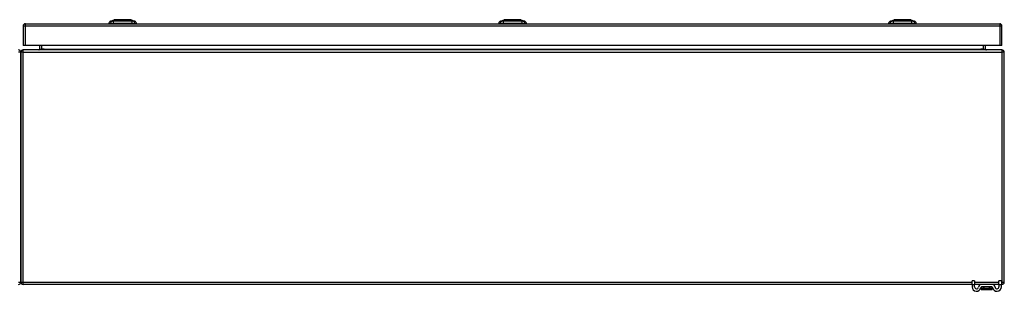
# Model space of a CAD drawing. Header units: inches. Extents: x 19 to 446, y 48 to 207.
# Tile 8 of 23: x 60 to 103, y 194 to 205. Entities that reach past the tile are written whole.
import ezdxf

# ---------------------------------------------------------------- set-up
doc = ezdxf.new("R2010")
doc.units = ezdxf.units.IN
doc.header["$MEASUREMENT"] = 0
doc.layers.add('Visible Edges(ANSI)', color=7, linetype='Continuous', lineweight=25)
doc.layers.add('Visible Tangent Edges(ANSI)', color=7, linetype='Continuous', lineweight=25)

msp = doc.modelspace()

# ---------------------------------------------------------------- linework, layer by layer
at = {"layer": 'Visible Edges(ANSI)'}
for p, q in [((60.622, 204.88), (60.622, 204.045)), ((60.721, 204.979), (102.326, 204.979)), ((64.35, 204.995), (64.282, 204.995)), ((64.35, 204.995), (64.461, 204.995)), ((64.356, 205.087), (64.516, 205.15)), ((65.284, 204.995), (64.461, 204.995)), ((65.229, 205.15), (65.389, 205.087)), ((65.284, 204.995), (65.395, 204.995)), ((65.463, 204.995), (65.395, 204.995)), ((81.001, 204.995), (80.933, 204.995)), ((81.001, 204.995), (81.112, 204.995)), ((81.007, 205.087), (81.167, 205.15)), ((81.936, 204.995), (81.112, 204.995)), ((81.881, 205.15), (82.041, 205.087)), ((81.936, 204.995), (82.046, 204.995)), ((82.115, 204.995), (82.046, 204.995)), ((97.653, 204.995), (97.585, 204.995)), ((97.653, 204.995), (97.764, 204.995)), ((97.659, 205.087), (97.819, 205.15)), ((98.587, 204.995), (97.764, 204.995)), ((97.788, 204.979), (97.788, 204.995)), ((97.987, 204.979), (97.987, 204.995)), ((98.364, 204.979), (98.364, 204.995)), ((98.532, 205.15), (98.692, 205.087)), ((98.563, 204.979), (98.563, 204.995)), ((98.587, 204.995), (98.698, 204.995)), ((98.766, 204.995), (98.698, 204.995)), ((102.425, 204.045), (102.425, 204.88)), ((60.721, 204.045), (60.622, 204.045)), ((102.326, 204.045), (60.721, 204.045)), ((61.322, 204.045), (61.322, 203.891)), ((101.726, 203.891), (101.726, 204.045)), ((102.425, 204.045), (102.326, 204.045)), ((60.524, 203.761), (60.524, 193.959)), ((60.524, 193.959), (60.524, 203.761)), ((102.425, 203.86), (60.623, 203.86)), ((102.524, 193.959), (102.524, 203.761)), ((101.149, 193.86), (60.623, 193.86)), ((101.149, 193.861), (101.149, 194.017)), ((101.254, 194.017), (101.149, 194.017)), ((101.149, 193.861), (101.149, 193.755)), ((101.254, 194.017), (101.254, 193.861)), ((101.254, 193.755), (101.254, 193.861)), ((101.553, 193.86), (101.254, 193.86)), ((101.995, 193.86), (101.553, 193.86)), ((102.294, 193.86), (101.995, 193.86)), ((102.399, 194.017), (102.294, 194.017)), ((102.294, 193.861), (102.294, 194.017)), ((102.294, 193.861), (102.294, 193.755)), ((102.399, 194.017), (102.399, 193.861)), ((102.399, 193.755), (102.399, 193.861)), ((102.425, 193.86), (102.399, 193.86)), ((101.538, 193.747), (101.538, 193.658)), ((101.538, 193.658), (101.538, 193.656)), ((101.995, 193.755), (101.553, 193.755)), ((101.557, 193.637), (101.991, 193.637)), ((102.01, 193.658), (102.01, 193.747)), ((102.01, 193.656), (102.01, 193.658))]:
    msp.add_line(p, q, dxfattribs=at)
at = {"layer": 'Visible Edges(ANSI)', "flags": 128}
for points in [[(65.228, 205.15), (65.227, 205.15), (65.226, 205.15), (65.224, 205.15), (65.221, 205.15), (65.217, 205.15), (65.212, 205.15), (65.207, 205.15), (65.201, 205.15), (65.194, 205.15), (65.186, 205.15), (65.177, 205.15), (65.168, 205.15), (65.158, 205.15), (65.147, 205.15), (65.136, 205.15), (65.124, 205.15), (65.111, 205.15), (65.098, 205.15), (65.084, 205.15), (65.07, 205.15), (65.055, 205.15), (65.04, 205.15), (65.025, 205.15), (65.009, 205.15), (64.992, 205.15), (64.976, 205.15), (64.959, 205.15), (64.942, 205.15), (64.925, 205.15), (64.908, 205.15), (64.89, 205.15), (64.873, 205.15), (64.855, 205.15), (64.838, 205.15), (64.821, 205.15), (64.803, 205.15), (64.786, 205.15), (64.769, 205.15), (64.753, 205.15), (64.737, 205.15), (64.721, 205.15), (64.705, 205.15), (64.69, 205.15), (64.675, 205.15), (64.661, 205.15), (64.647, 205.15), (64.634, 205.15), (64.621, 205.15), (64.609, 205.15), (64.598, 205.15), (64.587, 205.15), (64.577, 205.15), (64.568, 205.15), (64.559, 205.15), (64.551, 205.15), (64.544, 205.15), (64.538, 205.15), (64.533, 205.15), (64.528, 205.15), (64.524, 205.15), (64.521, 205.15), (64.519, 205.15), (64.518, 205.15), (64.517, 205.15)], [(81.879, 205.15), (81.879, 205.15), (81.877, 205.15), (81.875, 205.15), (81.872, 205.15), (81.868, 205.15), (81.864, 205.15), (81.858, 205.15), (81.852, 205.15), (81.845, 205.15), (81.837, 205.15), (81.829, 205.15), (81.819, 205.15), (81.809, 205.15), (81.799, 205.15), (81.787, 205.15), (81.775, 205.15), (81.763, 205.15), (81.75, 205.15), (81.736, 205.15), (81.722, 205.15), (81.707, 205.15), (81.692, 205.15), (81.676, 205.15), (81.66, 205.15), (81.644, 205.15), (81.627, 205.15), (81.611, 205.15), (81.594, 205.15), (81.576, 205.15), (81.559, 205.15), (81.542, 205.15), (81.524, 205.15), (81.507, 205.15), (81.49, 205.15), (81.472, 205.15), (81.455, 205.15), (81.438, 205.15), (81.421, 205.15), (81.404, 205.15), (81.388, 205.15), (81.372, 205.15), (81.357, 205.15), (81.341, 205.15), (81.327, 205.15), (81.312, 205.15), (81.298, 205.15), (81.285, 205.15), (81.273, 205.15), (81.261, 205.15), (81.249, 205.15), (81.239, 205.15), (81.229, 205.15), (81.219, 205.15), (81.211, 205.15), (81.203, 205.15), (81.196, 205.15), (81.19, 205.15), (81.184, 205.15), (81.179, 205.15), (81.176, 205.15), (81.173, 205.15), (81.171, 205.15), (81.169, 205.15), (81.169, 205.15)], [(98.531, 205.15), (98.53, 205.15), (98.529, 205.15), (98.527, 205.15), (98.524, 205.15), (98.52, 205.15), (98.515, 205.15), (98.51, 205.15), (98.504, 205.15), (98.497, 205.15), (98.489, 205.15), (98.48, 205.15), (98.471, 205.15), (98.461, 205.15), (98.45, 205.15), (98.439, 205.15), (98.427, 205.15), (98.414, 205.15), (98.401, 205.15), (98.387, 205.15), (98.373, 205.15), (98.358, 205.15), (98.343, 205.15), (98.328, 205.15), (98.312, 205.15), (98.295, 205.15), (98.279, 205.15), (98.262, 205.15), (98.245, 205.15), (98.228, 205.15), (98.211, 205.15), (98.193, 205.15), (98.176, 205.15), (98.158, 205.15), (98.141, 205.15), (98.124, 205.15), (98.106, 205.15), (98.089, 205.15), (98.072, 205.15), (98.056, 205.15), (98.04, 205.15), (98.024, 205.15), (98.008, 205.15), (97.993, 205.15), (97.978, 205.15), (97.964, 205.15), (97.95, 205.15), (97.937, 205.15), (97.924, 205.15), (97.912, 205.15), (97.901, 205.15), (97.89, 205.15), (97.88, 205.15), (97.871, 205.15), (97.862, 205.15), (97.854, 205.15), (97.847, 205.15), (97.841, 205.15), (97.836, 205.15), (97.831, 205.15), (97.827, 205.15), (97.824, 205.15), (97.822, 205.15), (97.821, 205.15), (97.82, 205.15)]]:
    msp.add_lwpolyline(points, dxfattribs=at)
at = {"layer": 'Visible Edges(ANSI)'}
for centre, radius, start, end in [((60.721, 204.88), 0.099, 90, 180), ((64.399, 204.977), 0.118, 111.2505, 171.3991), ((64.341, 205.003), 0.0394, 191.537, 216.8699), ((64.517, 205.145), 0.00492, 90.2088, 111.2505), ((65.228, 205.145), 0.00492, 68.7495, 89.7912), ((65.346, 204.977), 0.118, 8.6009, 68.7495), ((65.404, 205.003), 0.0394, 323.1301, 348.463), ((81.05, 204.977), 0.118, 111.2505, 171.3991), ((80.992, 205.003), 0.0394, 191.537, 216.8699), ((81.169, 205.145), 0.00492, 90.2088, 111.2505), ((81.879, 205.145), 0.00492, 68.7495, 89.7912), ((81.998, 204.977), 0.118, 8.6009, 68.7495), ((82.055, 205.003), 0.0394, 323.1301, 348.463), ((97.702, 204.977), 0.118, 111.2505, 171.3991), ((97.82, 205.145), 0.00492, 90.2088, 111.2505), ((98.531, 205.145), 0.00492, 68.7495, 89.7912), ((98.649, 204.977), 0.118, 8.6009, 68.7495), ((102.326, 204.88), 0.099, 0, 90), ((60.425, 203.761), 0.099, 0, 90), ((60.623, 203.761), 0.099, 90, 180), ((61.291, 203.891), 0.031, 270, 0), ((101.757, 203.891), 0.031, 180, 270), ((102.425, 203.761), 0.099, 0, 90), ((60.425, 193.959), 0.099, 270, 0), ((60.623, 193.959), 0.099, 180, 270), ((101.553, 193.724), 0.136, 90, 171.8436), ((101.995, 193.724), 0.136, 8.1564, 90), ((102.425, 193.959), 0.099, 270, 0), ((101.336, 193.755), 0.187, 180, 351.8436), ((101.336, 193.755), 0.0825, 180, 351.8436), ((101.553, 193.724), 0.031, 90, 171.8436), ((101.546, 193.747), 0.00787, 141.8711, 180), ((101.557, 193.656), 0.0197, 180, 270), ((101.991, 193.656), 0.0197, 270, 0), ((101.995, 193.724), 0.031, 8.1564, 90), ((102.002, 193.747), 0.00787, 0, 38.1289), ((102.211, 193.755), 0.188, 188.1564, 0), ((102.211, 193.755), 0.0825, 188.1564, 0)]:
    msp.add_arc(centre, radius, start, end, dxfattribs=at)
at = {"layer": 'Visible Tangent Edges(ANSI)'}
for p, q in [((60.721, 204.88), (60.622, 204.88)), ((60.721, 204.88), (60.721, 204.979)), ((60.721, 204.045), (60.721, 204.88)), ((102.326, 204.88), (60.721, 204.88)), ((64.872, 205.15), (64.872, 205.15)), ((64.872, 205.087), (64.872, 205.15)), ((81.524, 205.15), (81.524, 205.15)), ((81.524, 205.087), (81.524, 205.15)), ((98.175, 205.15), (98.175, 205.15)), ((98.175, 205.087), (98.175, 205.15)), ((102.326, 204.979), (102.326, 204.88)), ((102.425, 204.88), (102.326, 204.88)), ((102.326, 204.88), (102.326, 204.045)), ((61.421, 203.891), (61.421, 204.045)), ((101.627, 204.045), (101.627, 203.891)), ((60.524, 203.761), (60.425, 203.761)), ((60.623, 203.761), (60.524, 203.761)), ((60.623, 203.761), (60.623, 203.86)), ((60.623, 193.959), (60.623, 203.761)), ((60.623, 203.761), (102.425, 203.761)), ((61.322, 203.891), (61.421, 203.891)), ((61.421, 203.891), (61.421, 203.86)), ((61.522, 203.891), (61.421, 203.891)), ((61.522, 203.891), (101.526, 203.891)), ((101.627, 203.891), (101.526, 203.891)), ((101.627, 203.891), (101.627, 203.86)), ((101.627, 203.891), (101.726, 203.891)), ((102.425, 203.86), (102.425, 203.761)), ((102.425, 203.761), (102.425, 193.959)), ((102.524, 203.761), (102.425, 203.761)), ((60.425, 193.959), (60.524, 193.959)), ((60.524, 193.959), (60.623, 193.959)), ((60.623, 193.86), (60.623, 193.959)), ((60.623, 193.959), (101.149, 193.959)), ((101.149, 193.861), (101.254, 193.861)), ((101.254, 193.959), (102.294, 193.959)), ((102.294, 193.861), (102.399, 193.861)), ((102.399, 193.959), (102.425, 193.959)), ((102.425, 193.959), (102.524, 193.959)), ((102.425, 193.959), (102.425, 193.86)), ((101.669, 193.747), (101.538, 193.747)), ((101.879, 193.747), (101.669, 193.747)), ((101.669, 193.684), (101.669, 193.747)), ((101.669, 193.684), (101.879, 193.684)), ((101.877, 193.67), (101.671, 193.67)), ((102.01, 193.747), (101.879, 193.747)), ((101.879, 193.747), (101.879, 193.684))]:
    msp.add_line(p, q, dxfattribs=at)
at = {"layer": 'Visible Tangent Edges(ANSI)', "flags": 128}
for points in [[(64.433, 205.089), (64.424, 205.089), (64.419, 205.089), (64.413, 205.089), (64.408, 205.089), (64.403, 205.089), (64.399, 205.089), (64.394, 205.088), (64.39, 205.088), (64.386, 205.088), (64.382, 205.088), (64.379, 205.088), (64.375, 205.088), (64.372, 205.088), (64.369, 205.088), (64.367, 205.088), (64.365, 205.088), (64.363, 205.088), (64.361, 205.088), (64.359, 205.088), (64.358, 205.087), (64.357, 205.087), (64.356, 205.087), (64.356, 205.087), (64.356, 205.087)], [(64.484, 205.089), (64.481, 205.089), (64.478, 205.089), (64.476, 205.089), (64.473, 205.089), (64.47, 205.089), (64.468, 205.089), (64.465, 205.089), (64.463, 205.089), (64.461, 205.089), (64.458, 205.089), (64.456, 205.089), (64.454, 205.089), (64.452, 205.089), (64.45, 205.089), (64.448, 205.089), (64.446, 205.089), (64.444, 205.089), (64.442, 205.089), (64.44, 205.089), (64.438, 205.089), (64.437, 205.089), (64.435, 205.089), (64.434, 205.089), (64.433, 205.089)], [(64.872, 205.087), (64.856, 205.087), (64.839, 205.087), (64.823, 205.087), (64.806, 205.087), (64.79, 205.088), (64.774, 205.088), (64.757, 205.088), (64.741, 205.088), (64.724, 205.088), (64.708, 205.088), (64.692, 205.088), (64.676, 205.088), (64.66, 205.088), (64.644, 205.088), (64.627, 205.088), (64.612, 205.088), (64.596, 205.088), (64.58, 205.089), (64.564, 205.089), (64.549, 205.089), (64.533, 205.089), (64.517, 205.089), (64.502, 205.089), (64.484, 205.089)], [(64.516, 205.15), (64.516, 205.15), (64.516, 205.15), (64.517, 205.15), (64.518, 205.15), (64.519, 205.15), (64.521, 205.15), (64.523, 205.15), (64.525, 205.15), (64.528, 205.15), (64.53, 205.15), (64.534, 205.15), (64.537, 205.15), (64.541, 205.15), (64.544, 205.15), (64.549, 205.15), (64.553, 205.15), (64.558, 205.15), (64.563, 205.15), (64.568, 205.15), (64.574, 205.15), (64.579, 205.15), (64.585, 205.15), (64.591, 205.15), (64.598, 205.15)], [(64.598, 205.15), (64.6, 205.15), (64.601, 205.15), (64.603, 205.15), (64.605, 205.15), (64.607, 205.15), (64.609, 205.15), (64.611, 205.15), (64.613, 205.15), (64.614, 205.15), (64.616, 205.15), (64.618, 205.15), (64.62, 205.15), (64.622, 205.15), (64.624, 205.15), (64.626, 205.15), (64.628, 205.15), (64.63, 205.15), (64.632, 205.15), (64.634, 205.15), (64.636, 205.15), (64.639, 205.15), (64.641, 205.15), (64.643, 205.15), (64.645, 205.15)], [(64.645, 205.15), (64.653, 205.15), (64.661, 205.15), (64.67, 205.15), (64.678, 205.15), (64.687, 205.15), (64.696, 205.15), (64.705, 205.15), (64.714, 205.15), (64.723, 205.15), (64.732, 205.15), (64.742, 205.15), (64.751, 205.15), (64.761, 205.15), (64.771, 205.15), (64.781, 205.15), (64.791, 205.15), (64.801, 205.15), (64.811, 205.15), (64.821, 205.15), (64.831, 205.15), (64.842, 205.15), (64.852, 205.15), (64.862, 205.15), (64.872, 205.15)], [(64.872, 205.15), (64.883, 205.15), (64.893, 205.15), (64.903, 205.15), (64.914, 205.15), (64.924, 205.15), (64.934, 205.15), (64.944, 205.15), (64.954, 205.15), (64.964, 205.15), (64.974, 205.15), (64.984, 205.15), (64.994, 205.15), (65.003, 205.15), (65.013, 205.15), (65.022, 205.15), (65.031, 205.15), (65.04, 205.15), (65.049, 205.15), (65.058, 205.15), (65.067, 205.15), (65.076, 205.15), (65.084, 205.15), (65.092, 205.15), (65.1, 205.15)], [(65.261, 205.089), (65.243, 205.089), (65.228, 205.089), (65.212, 205.089), (65.196, 205.089), (65.181, 205.089), (65.165, 205.089), (65.149, 205.088), (65.133, 205.088), (65.117, 205.088), (65.101, 205.088), (65.085, 205.088), (65.069, 205.088), (65.053, 205.088), (65.037, 205.088), (65.02, 205.088), (65.004, 205.088), (64.988, 205.088), (64.971, 205.088), (64.955, 205.088), (64.938, 205.087), (64.922, 205.087), (64.906, 205.087), (64.889, 205.087), (64.872, 205.087)], [(65.1, 205.15), (65.102, 205.15), (65.104, 205.15), (65.106, 205.15), (65.108, 205.15), (65.111, 205.15), (65.113, 205.15), (65.115, 205.15), (65.117, 205.15), (65.119, 205.15), (65.121, 205.15), (65.123, 205.15), (65.125, 205.15), (65.127, 205.15), (65.129, 205.15), (65.13, 205.15), (65.132, 205.15), (65.134, 205.15), (65.136, 205.15), (65.138, 205.15), (65.14, 205.15), (65.142, 205.15), (65.144, 205.15), (65.145, 205.15), (65.147, 205.15)], [(65.147, 205.15), (65.154, 205.15), (65.16, 205.15), (65.166, 205.15), (65.171, 205.15), (65.177, 205.15), (65.182, 205.15), (65.187, 205.15), (65.192, 205.15), (65.196, 205.15), (65.201, 205.15), (65.204, 205.15), (65.208, 205.15), (65.211, 205.15), (65.215, 205.15), (65.217, 205.15), (65.22, 205.15), (65.222, 205.15), (65.224, 205.15), (65.226, 205.15), (65.227, 205.15), (65.228, 205.15), (65.229, 205.15), (65.229, 205.15), (65.229, 205.15)], [(65.291, 205.089), (65.29, 205.089), (65.289, 205.089), (65.288, 205.089), (65.287, 205.089), (65.286, 205.089), (65.284, 205.089), (65.283, 205.089), (65.282, 205.089), (65.281, 205.089), (65.28, 205.089), (65.278, 205.089), (65.277, 205.089), (65.276, 205.089), (65.275, 205.089), (65.273, 205.089), (65.272, 205.089), (65.271, 205.089), (65.269, 205.089), (65.268, 205.089), (65.267, 205.089), (65.265, 205.089), (65.264, 205.089), (65.262, 205.089), (65.261, 205.089)], [(65.312, 205.089), (65.312, 205.089), (65.311, 205.089), (65.31, 205.089), (65.31, 205.089), (65.309, 205.089), (65.308, 205.089), (65.307, 205.089), (65.307, 205.089), (65.306, 205.089), (65.305, 205.089), (65.304, 205.089), (65.303, 205.089), (65.302, 205.089), (65.301, 205.089), (65.3, 205.089), (65.299, 205.089), (65.298, 205.089), (65.297, 205.089), (65.296, 205.089), (65.295, 205.089), (65.294, 205.089), (65.293, 205.089), (65.292, 205.089), (65.291, 205.089)], [(65.389, 205.087), (65.389, 205.087), (65.389, 205.087), (65.388, 205.087), (65.387, 205.087), (65.386, 205.088), (65.384, 205.088), (65.382, 205.088), (65.38, 205.088), (65.378, 205.088), (65.376, 205.088), (65.373, 205.088), (65.37, 205.088), (65.366, 205.088), (65.363, 205.088), (65.359, 205.088), (65.355, 205.088), (65.351, 205.088), (65.346, 205.089), (65.342, 205.089), (65.337, 205.089), (65.332, 205.089), (65.326, 205.089), (65.321, 205.089), (65.312, 205.089)], [(81.084, 205.089), (81.076, 205.089), (81.07, 205.089), (81.065, 205.089), (81.06, 205.089), (81.055, 205.089), (81.05, 205.089), (81.046, 205.088), (81.041, 205.088), (81.037, 205.088), (81.034, 205.088), (81.03, 205.088), (81.027, 205.088), (81.024, 205.088), (81.021, 205.088), (81.018, 205.088), (81.016, 205.088), (81.014, 205.088), (81.012, 205.088), (81.011, 205.088), (81.01, 205.087), (81.009, 205.087), (81.008, 205.087), (81.008, 205.087), (81.007, 205.087)], [(81.135, 205.089), (81.133, 205.089), (81.13, 205.089), (81.127, 205.089), (81.125, 205.089), (81.122, 205.089), (81.119, 205.089), (81.117, 205.089), (81.114, 205.089), (81.112, 205.089), (81.11, 205.089), (81.107, 205.089), (81.105, 205.089), (81.103, 205.089), (81.101, 205.089), (81.099, 205.089), (81.097, 205.089), (81.095, 205.089), (81.093, 205.089), (81.092, 205.089), (81.09, 205.089), (81.088, 205.089), (81.087, 205.089), (81.085, 205.089), (81.084, 205.089)], [(81.524, 205.087), (81.507, 205.087), (81.491, 205.087), (81.474, 205.087), (81.458, 205.087), (81.441, 205.088), (81.425, 205.088), (81.409, 205.088), (81.392, 205.088), (81.376, 205.088), (81.36, 205.088), (81.343, 205.088), (81.327, 205.088), (81.311, 205.088), (81.295, 205.088), (81.279, 205.088), (81.263, 205.088), (81.247, 205.088), (81.231, 205.089), (81.216, 205.089), (81.2, 205.089), (81.184, 205.089), (81.169, 205.089), (81.154, 205.089), (81.135, 205.089)], [(81.167, 205.15), (81.167, 205.15), (81.168, 205.15), (81.168, 205.15), (81.169, 205.15), (81.171, 205.15), (81.172, 205.15), (81.174, 205.15), (81.177, 205.15), (81.179, 205.15), (81.182, 205.15), (81.185, 205.15), (81.188, 205.15), (81.192, 205.15), (81.196, 205.15), (81.2, 205.15), (81.205, 205.15), (81.209, 205.15), (81.214, 205.15), (81.22, 205.15), (81.225, 205.15), (81.231, 205.15), (81.237, 205.15), (81.243, 205.15), (81.249, 205.15)], [(81.249, 205.15), (81.251, 205.15), (81.253, 205.15), (81.255, 205.15), (81.257, 205.15), (81.258, 205.15), (81.26, 205.15), (81.262, 205.15), (81.264, 205.15), (81.266, 205.15), (81.268, 205.15), (81.27, 205.15), (81.272, 205.15), (81.274, 205.15), (81.276, 205.15), (81.278, 205.15), (81.28, 205.15), (81.282, 205.15), (81.284, 205.15), (81.286, 205.15), (81.288, 205.15), (81.29, 205.15), (81.292, 205.15), (81.294, 205.15), (81.296, 205.15)], [(81.296, 205.15), (81.304, 205.15), (81.313, 205.15), (81.321, 205.15), (81.33, 205.15), (81.338, 205.15), (81.347, 205.15), (81.356, 205.15), (81.365, 205.15), (81.375, 205.15), (81.384, 205.15), (81.393, 205.15), (81.403, 205.15), (81.413, 205.15), (81.423, 205.15), (81.432, 205.15), (81.442, 205.15), (81.452, 205.15), (81.463, 205.15), (81.473, 205.15), (81.483, 205.15), (81.493, 205.15), (81.503, 205.15), (81.514, 205.15), (81.524, 205.15)], [(81.524, 205.15), (81.534, 205.15), (81.545, 205.15), (81.555, 205.15), (81.565, 205.15), (81.575, 205.15), (81.585, 205.15), (81.596, 205.15), (81.606, 205.15), (81.616, 205.15), (81.626, 205.15), (81.635, 205.15), (81.645, 205.15), (81.655, 205.15), (81.664, 205.15), (81.674, 205.15), (81.683, 205.15), (81.692, 205.15), (81.701, 205.15), (81.71, 205.15), (81.719, 205.15), (81.727, 205.15), (81.735, 205.15), (81.744, 205.15), (81.752, 205.15)], [(81.913, 205.089), (81.894, 205.089), (81.879, 205.089), (81.864, 205.089), (81.848, 205.089), (81.832, 205.089), (81.817, 205.089), (81.801, 205.088), (81.785, 205.088), (81.769, 205.088), (81.753, 205.088), (81.737, 205.088), (81.721, 205.088), (81.704, 205.088), (81.688, 205.088), (81.672, 205.088), (81.656, 205.088), (81.639, 205.088), (81.623, 205.088), (81.606, 205.088), (81.59, 205.087), (81.573, 205.087), (81.557, 205.087), (81.54, 205.087), (81.524, 205.087)], [(81.752, 205.15), (81.754, 205.15), (81.756, 205.15), (81.758, 205.15), (81.76, 205.15), (81.762, 205.15), (81.764, 205.15), (81.766, 205.15), (81.768, 205.15), (81.77, 205.15), (81.772, 205.15), (81.774, 205.15), (81.776, 205.15), (81.778, 205.15), (81.78, 205.15), (81.782, 205.15), (81.784, 205.15), (81.786, 205.15), (81.788, 205.15), (81.79, 205.15), (81.791, 205.15), (81.793, 205.15), (81.795, 205.15), (81.797, 205.15), (81.799, 205.15)], [(81.799, 205.15), (81.805, 205.15), (81.811, 205.15), (81.817, 205.15), (81.823, 205.15), (81.828, 205.15), (81.834, 205.15), (81.839, 205.15), (81.843, 205.15), (81.848, 205.15), (81.852, 205.15), (81.856, 205.15), (81.86, 205.15), (81.863, 205.15), (81.866, 205.15), (81.869, 205.15), (81.871, 205.15), (81.874, 205.15), (81.875, 205.15), (81.877, 205.15), (81.878, 205.15), (81.879, 205.15), (81.88, 205.15), (81.881, 205.15), (81.881, 205.15)], [(81.943, 205.089), (81.942, 205.089), (81.941, 205.089), (81.939, 205.089), (81.938, 205.089), (81.937, 205.089), (81.936, 205.089), (81.935, 205.089), (81.934, 205.089), (81.932, 205.089), (81.931, 205.089), (81.93, 205.089), (81.929, 205.089), (81.927, 205.089), (81.926, 205.089), (81.925, 205.089), (81.923, 205.089), (81.922, 205.089), (81.921, 205.089), (81.919, 205.089), (81.918, 205.089), (81.917, 205.089), (81.915, 205.089), (81.914, 205.089), (81.913, 205.089)], [(81.964, 205.089), (81.963, 205.089), (81.963, 205.089), (81.962, 205.089), (81.961, 205.089), (81.96, 205.089), (81.96, 205.089), (81.959, 205.089), (81.958, 205.089), (81.957, 205.089), (81.956, 205.089), (81.956, 205.089), (81.955, 205.089), (81.954, 205.089), (81.953, 205.089), (81.952, 205.089), (81.951, 205.089), (81.95, 205.089), (81.949, 205.089), (81.948, 205.089), (81.947, 205.089), (81.946, 205.089), (81.945, 205.089), (81.944, 205.089), (81.943, 205.089)], [(82.041, 205.087), (82.04, 205.087), (82.04, 205.087), (82.039, 205.087), (82.038, 205.087), (82.037, 205.088), (82.036, 205.088), (82.034, 205.088), (82.032, 205.088), (82.03, 205.088), (82.027, 205.088), (82.024, 205.088), (82.021, 205.088), (82.018, 205.088), (82.014, 205.088), (82.011, 205.088), (82.007, 205.088), (82.002, 205.088), (81.998, 205.089), (81.993, 205.089), (81.988, 205.089), (81.983, 205.089), (81.978, 205.089), (81.972, 205.089), (81.964, 205.089)], [(97.736, 205.089), (97.727, 205.089), (97.722, 205.089), (97.716, 205.089), (97.711, 205.089), (97.706, 205.089), (97.702, 205.089), (97.697, 205.088), (97.693, 205.088), (97.689, 205.088), (97.685, 205.088), (97.682, 205.088), (97.678, 205.088), (97.675, 205.088), (97.672, 205.088), (97.67, 205.088), (97.668, 205.088), (97.666, 205.088), (97.664, 205.088), (97.662, 205.088), (97.661, 205.087), (97.66, 205.087), (97.659, 205.087), (97.659, 205.087), (97.659, 205.087)], [(97.787, 205.089), (97.784, 205.089), (97.781, 205.089), (97.779, 205.089), (97.776, 205.089), (97.773, 205.089), (97.771, 205.089), (97.768, 205.089), (97.766, 205.089), (97.764, 205.089), (97.761, 205.089), (97.759, 205.089), (97.757, 205.089), (97.755, 205.089), (97.753, 205.089), (97.751, 205.089), (97.749, 205.089), (97.747, 205.089), (97.745, 205.089), (97.743, 205.089), (97.741, 205.089), (97.74, 205.089), (97.738, 205.089), (97.737, 205.089), (97.736, 205.089)], [(98.175, 205.087), (98.159, 205.087), (98.142, 205.087), (98.126, 205.087), (98.109, 205.087), (98.093, 205.088), (98.077, 205.088), (98.06, 205.088), (98.044, 205.088), (98.027, 205.088), (98.011, 205.088), (97.995, 205.088), (97.979, 205.088), (97.963, 205.088), (97.947, 205.088), (97.93, 205.088), (97.915, 205.088), (97.899, 205.088), (97.883, 205.089), (97.867, 205.089), (97.852, 205.089), (97.836, 205.089), (97.82, 205.089), (97.805, 205.089), (97.787, 205.089)], [(97.819, 205.15), (97.819, 205.15), (97.819, 205.15), (97.82, 205.15), (97.821, 205.15), (97.822, 205.15), (97.824, 205.15), (97.826, 205.15), (97.828, 205.15), (97.831, 205.15), (97.833, 205.15), (97.837, 205.15), (97.84, 205.15), (97.844, 205.15), (97.847, 205.15), (97.852, 205.15), (97.856, 205.15), (97.861, 205.15), (97.866, 205.15), (97.871, 205.15), (97.877, 205.15), (97.882, 205.15), (97.888, 205.15), (97.894, 205.15), (97.901, 205.15)], [(97.901, 205.15), (97.903, 205.15), (97.904, 205.15), (97.906, 205.15), (97.908, 205.15), (97.91, 205.15), (97.912, 205.15), (97.914, 205.15), (97.916, 205.15), (97.917, 205.15), (97.919, 205.15), (97.921, 205.15), (97.923, 205.15), (97.925, 205.15), (97.927, 205.15), (97.929, 205.15), (97.931, 205.15), (97.933, 205.15), (97.935, 205.15), (97.937, 205.15), (97.939, 205.15), (97.942, 205.15), (97.944, 205.15), (97.946, 205.15), (97.948, 205.15)], [(97.948, 205.15), (97.956, 205.15), (97.964, 205.15), (97.973, 205.15), (97.981, 205.15), (97.99, 205.15), (97.999, 205.15), (98.008, 205.15), (98.017, 205.15), (98.026, 205.15), (98.035, 205.15), (98.045, 205.15), (98.054, 205.15), (98.064, 205.15), (98.074, 205.15), (98.084, 205.15), (98.094, 205.15), (98.104, 205.15), (98.114, 205.15), (98.124, 205.15), (98.134, 205.15), (98.145, 205.15), (98.155, 205.15), (98.165, 205.15), (98.175, 205.15)], [(98.175, 205.15), (98.186, 205.15), (98.196, 205.15), (98.206, 205.15), (98.217, 205.15), (98.227, 205.15), (98.237, 205.15), (98.247, 205.15), (98.257, 205.15), (98.267, 205.15), (98.277, 205.15), (98.287, 205.15), (98.297, 205.15), (98.306, 205.15), (98.316, 205.15), (98.325, 205.15), (98.334, 205.15), (98.343, 205.15), (98.352, 205.15), (98.361, 205.15), (98.37, 205.15), (98.379, 205.15), (98.387, 205.15), (98.395, 205.15), (98.403, 205.15)], [(98.564, 205.089), (98.546, 205.089), (98.531, 205.089), (98.515, 205.089), (98.499, 205.089), (98.484, 205.089), (98.468, 205.089), (98.452, 205.088), (98.436, 205.088), (98.42, 205.088), (98.404, 205.088), (98.388, 205.088), (98.372, 205.088), (98.356, 205.088), (98.34, 205.088), (98.323, 205.088), (98.307, 205.088), (98.291, 205.088), (98.274, 205.088), (98.258, 205.088), (98.241, 205.087), (98.225, 205.087), (98.209, 205.087), (98.192, 205.087), (98.175, 205.087)], [(98.403, 205.15), (98.405, 205.15), (98.407, 205.15), (98.409, 205.15), (98.411, 205.15), (98.414, 205.15), (98.416, 205.15), (98.418, 205.15), (98.42, 205.15), (98.422, 205.15), (98.424, 205.15), (98.426, 205.15), (98.428, 205.15), (98.43, 205.15), (98.432, 205.15), (98.433, 205.15), (98.435, 205.15), (98.437, 205.15), (98.439, 205.15), (98.441, 205.15), (98.443, 205.15), (98.445, 205.15), (98.447, 205.15), (98.448, 205.15), (98.45, 205.15)], [(98.45, 205.15), (98.457, 205.15), (98.463, 205.15), (98.469, 205.15), (98.474, 205.15), (98.48, 205.15), (98.485, 205.15), (98.49, 205.15), (98.495, 205.15), (98.499, 205.15), (98.504, 205.15), (98.507, 205.15), (98.511, 205.15), (98.514, 205.15), (98.518, 205.15), (98.52, 205.15), (98.523, 205.15), (98.525, 205.15), (98.527, 205.15), (98.529, 205.15), (98.53, 205.15), (98.531, 205.15), (98.532, 205.15), (98.532, 205.15), (98.532, 205.15)], [(98.594, 205.089), (98.593, 205.089), (98.592, 205.089), (98.591, 205.089), (98.59, 205.089), (98.589, 205.089), (98.587, 205.089), (98.586, 205.089), (98.585, 205.089), (98.584, 205.089), (98.583, 205.089), (98.581, 205.089), (98.58, 205.089), (98.579, 205.089), (98.578, 205.089), (98.576, 205.089), (98.575, 205.089), (98.574, 205.089), (98.572, 205.089), (98.571, 205.089), (98.57, 205.089), (98.568, 205.089), (98.567, 205.089), (98.565, 205.089), (98.564, 205.089)], [(98.615, 205.089), (98.615, 205.089), (98.614, 205.089), (98.613, 205.089), (98.613, 205.089), (98.612, 205.089), (98.611, 205.089), (98.61, 205.089), (98.61, 205.089), (98.609, 205.089), (98.608, 205.089), (98.607, 205.089), (98.606, 205.089), (98.605, 205.089), (98.604, 205.089), (98.603, 205.089), (98.602, 205.089), (98.601, 205.089), (98.6, 205.089), (98.599, 205.089), (98.598, 205.089), (98.597, 205.089), (98.596, 205.089), (98.595, 205.089), (98.594, 205.089)], [(98.692, 205.087), (98.692, 205.087), (98.692, 205.087), (98.691, 205.087), (98.69, 205.087), (98.689, 205.088), (98.687, 205.088), (98.685, 205.088), (98.683, 205.088), (98.681, 205.088), (98.679, 205.088), (98.676, 205.088), (98.673, 205.088), (98.669, 205.088), (98.666, 205.088), (98.662, 205.088), (98.658, 205.088), (98.654, 205.088), (98.649, 205.089), (98.645, 205.089), (98.64, 205.089), (98.635, 205.089), (98.629, 205.089), (98.624, 205.089), (98.615, 205.089)], [(101.669, 193.684), (101.66, 193.684), (101.65, 193.683), (101.641, 193.683), (101.632, 193.682), (101.624, 193.682), (101.616, 193.681), (101.608, 193.68), (101.6, 193.678), (101.593, 193.677), (101.586, 193.676), (101.58, 193.674), (101.574, 193.673), (101.568, 193.671), (101.563, 193.67), (101.558, 193.668), (101.554, 193.667), (101.55, 193.665), (101.547, 193.664), (101.544, 193.663), (101.542, 193.661), (101.54, 193.66), (101.539, 193.659), (101.538, 193.658), (101.538, 193.658)], [(101.555, 193.638), (101.554, 193.639), (101.554, 193.64), (101.555, 193.641), (101.556, 193.643), (101.558, 193.644), (101.56, 193.646), (101.562, 193.648), (101.566, 193.649), (101.569, 193.651), (101.573, 193.653), (101.578, 193.655), (101.583, 193.657), (101.588, 193.658), (101.594, 193.66), (101.6, 193.662), (101.607, 193.663), (101.614, 193.665), (101.621, 193.666), (101.629, 193.667), (101.637, 193.668), (101.645, 193.669), (101.653, 193.669), (101.662, 193.67), (101.671, 193.67)], [(101.557, 193.637), (101.557, 193.637), (101.557, 193.637), (101.557, 193.637), (101.557, 193.637), (101.557, 193.637), (101.557, 193.637), (101.557, 193.637), (101.557, 193.637), (101.556, 193.637), (101.556, 193.637), (101.556, 193.637), (101.556, 193.637), (101.556, 193.637), (101.556, 193.637), (101.556, 193.637), (101.556, 193.637), (101.556, 193.637), (101.555, 193.637), (101.555, 193.637), (101.555, 193.638), (101.555, 193.638), (101.555, 193.638), (101.555, 193.638), (101.555, 193.638)], [(101.877, 193.67), (101.886, 193.67), (101.895, 193.669), (101.903, 193.669), (101.911, 193.668), (101.919, 193.667), (101.927, 193.666), (101.934, 193.665), (101.941, 193.663), (101.948, 193.662), (101.954, 193.66), (101.96, 193.658), (101.965, 193.657), (101.97, 193.655), (101.975, 193.653), (101.979, 193.651), (101.982, 193.649), (101.986, 193.648), (101.988, 193.646), (101.99, 193.644), (101.992, 193.643), (101.993, 193.641), (101.994, 193.64), (101.994, 193.639), (101.993, 193.638)], [(102.01, 193.658), (102.01, 193.658), (102.009, 193.659), (102.008, 193.66), (102.006, 193.661), (102.004, 193.663), (102.001, 193.664), (101.998, 193.665), (101.994, 193.667), (101.99, 193.668), (101.985, 193.67), (101.98, 193.671), (101.974, 193.673), (101.968, 193.674), (101.962, 193.676), (101.955, 193.677), (101.948, 193.678), (101.94, 193.68), (101.932, 193.681), (101.924, 193.682), (101.916, 193.682), (101.907, 193.683), (101.898, 193.683), (101.888, 193.684), (101.879, 193.684)], [(101.993, 193.638), (101.993, 193.638), (101.993, 193.638), (101.993, 193.638), (101.993, 193.638), (101.993, 193.637), (101.993, 193.637), (101.992, 193.637), (101.992, 193.637), (101.992, 193.637), (101.992, 193.637), (101.992, 193.637), (101.992, 193.637), (101.992, 193.637), (101.992, 193.637), (101.991, 193.637), (101.991, 193.637), (101.991, 193.637), (101.991, 193.637), (101.991, 193.637), (101.991, 193.637), (101.991, 193.637), (101.991, 193.637), (101.991, 193.637), (101.991, 193.637)]]:
    msp.add_lwpolyline(points, dxfattribs=at)
at = {"layer": 'Visible Tangent Edges(ANSI)'}
for centre, major_axis, ratio, start_param, end_param in [((64.46, 204.975), (0.016, 0.117), 0.948273, 0.391156, 1.528426), ((64.498, 204.975), (-0.005, 0.118), 0.314585, 0.249322, 1.386592), ((65.247, 204.975), (0.005, 0.118), 0.314585, 4.896593, 6.033863), ((65.285, 204.975), (-0.016, 0.117), 0.948273, 4.754759, 5.892029), ((81.112, 204.975), (0.016, 0.117), 0.948273, 0.391156, 1.528426), ((81.15, 204.975), (-0.005, 0.118), 0.314585, 0.249322, 1.386592), ((81.898, 204.975), (0.005, 0.118), 0.314585, 4.896593, 6.033863), ((81.936, 204.975), (-0.016, 0.117), 0.948273, 4.754759, 5.892029), ((97.763, 204.975), (0.016, 0.117), 0.948273, 0.391156, 1.528426), ((97.801, 204.975), (-0.005, 0.118), 0.314585, 0.249322, 1.386592), ((98.55, 204.975), (0.005, 0.118), 0.314585, 4.896593, 6.033863), ((98.588, 204.975), (-0.016, 0.117), 0.948273, 4.754759, 5.892029), ((101.557, 193.658), (-0.0197, 0), 0.9973, 0, 1.428968), ((101.672, 193.747), (0, 0.00787), 0.333333, 0, 1.570796), ((101.676, 193.684), (0, -0.0197), 0.333333, 4.712389, 5.50431), ((101.876, 193.747), (0, 0.00787), 0.333333, 4.712389, 6.283185), ((101.872, 193.684), (0, -0.0197), 0.333333, 0.778875, 1.570796), ((101.991, 193.658), (0.0197, 0), 0.9973, 4.854218, 6.283185)]:
    msp.add_ellipse(centre, major_axis=major_axis, ratio=ratio, start_param=start_param, end_param=end_param, dxfattribs=at)

doc.saveas('drawing.dxf')
